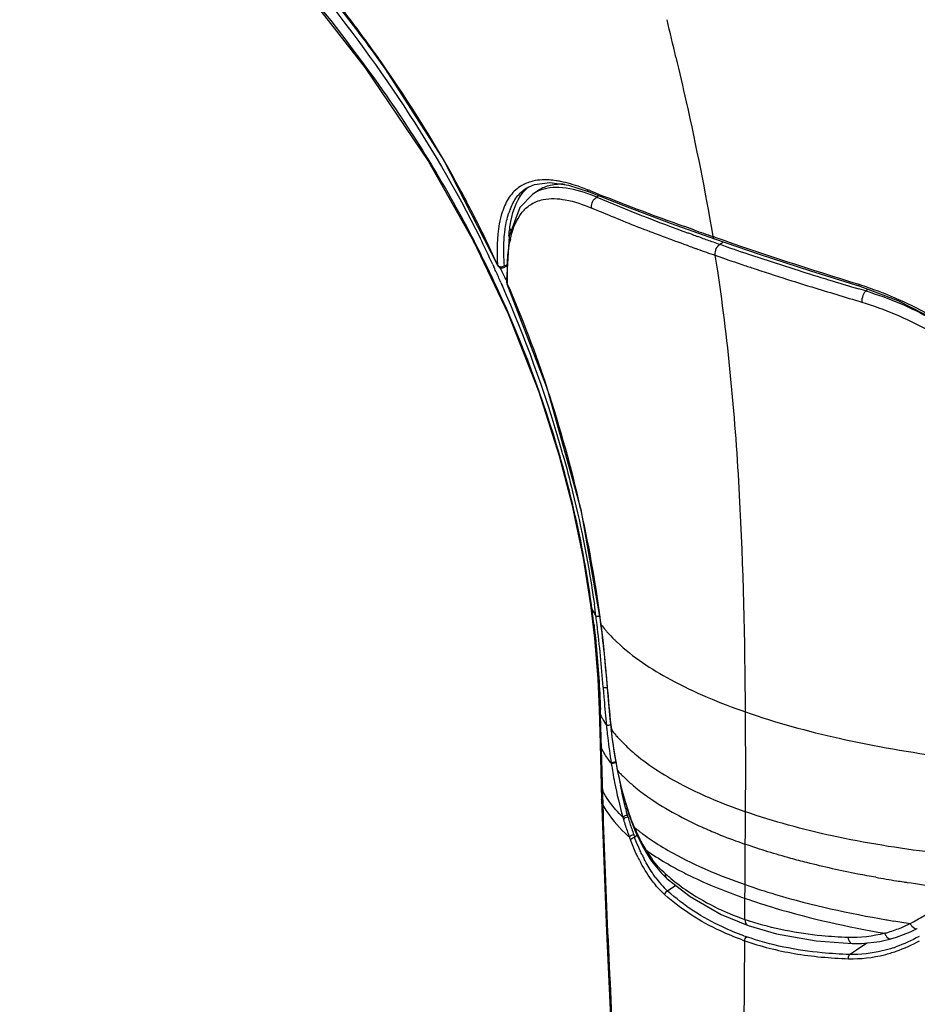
# Model space of a CAD drawing. Header units: millimetres. Extents: x 113 to 769, y -81 to 829.
# Tile 4 of 30: x 398 to 440, y 249 to 295. Entities that reach past the tile are written whole.
import ezdxf

# ---------------------------------------------------------------- set-up
doc = ezdxf.new("R2010")
doc.units = ezdxf.units.MM
doc.header["$LTSCALE"] = 65.395
doc.layers.get('0').update_dxf_attribs({"linetype": 'CONTINUOUS'})

msp = doc.modelspace()

# ---------------------------------------------------------------- linework, layer by layer
at = {"color": 7, "linetype": 'CONTINUOUS'}
for p, q in [((418.15, 287.952), (420.663, 283.059)), ((422.002, 286.653), (422.38, 286.831)), ((422.002, 286.653), (422.004, 286.654)), ((422.072, 286.678), (422.079, 286.684)), ((422.076, 286.674), (422.083, 286.679)), ((422.309, 286.379), (421.703, 285.756)), ((422.573, 286.554), (422.31, 286.379)), ((421.703, 285.756), (421.199, 284.411)), ((421.294, 284.664), (421.243, 284.768)), ((428.768, 285.015), (430.778, 284.299)), ((421.199, 284.411), (421.073, 282.372)), ((420.663, 283.06), (420.663, 283.059)), ((421.114, 283.045), (421, 282.972)), ((421.117, 283.079), (421.034, 283.026)), ((421.073, 282.372), (421.075, 282.317)), ((421.075, 282.317), (421.082, 282.263)), ((421.082, 282.263), (421.102, 282.199)), ((421.102, 282.199), (421.102, 282.199)), ((423.536, 274.178), (423.536, 274.178)), ((424.998, 267.225), (424.998, 267.225)), ((425.4, 262.341), (425.444, 260.746)), ((425.444, 260.746), (425.514, 258.135)), ((427.176, 256.456), (427.06, 256.379)), ((428.579, 254.444), (428.578, 254.444)), ((432.358, 252.263), (432.358, 252.263)), ((440.246, 252.128), (440.246, 252.128))]:
    msp.add_line(p, q, dxfattribs=at)
at = {"color": 9, "linetype": 'CONTINUOUS'}
for p, q in [((424.964, 286.54), (424.862, 286.581)), ((425.389, 286.303), (425.288, 286.236)), ((429.649, 284.772), (429.399, 284.862)), ((429.844, 284.703), (429.649, 284.772)), ((429.858, 284.702), (429.664, 284.771)), ((429.628, 284.537), (429.574, 284.556)), ((429.641, 284.537), (429.586, 284.556)), ((429.706, 284.509), (429.628, 284.537)), ((429.768, 284.486), (429.706, 284.509)), ((429.782, 284.486), (429.719, 284.509)), ((430.175, 284.339), (430.001, 284.402)), ((430.801, 284.367), (430.706, 284.4)), ((430.799, 284.367), (430.706, 284.4)), ((419.876, 283.591), (419.538, 284.18)), ((429.502, 283.992), (429.601, 283.956)), ((429.823, 283.874), (429.859, 283.86)), ((429.827, 283.877), (429.864, 283.864)), ((431.033, 284.037), (431.208, 284.152)), ((420.438, 283.099), (420.491, 282.984)), ((420.438, 283.099), (420.49, 282.983)), ((420.664, 283.076), (420.663, 283.06)), ((420.766, 282.955), (420.8, 282.881)), ((420.787, 282.966), (420.822, 282.891)), ((421.034, 283.026), (421, 282.972)), ((420.811, 282.256), (420.879, 282.101)), ((420.819, 282.26), (420.888, 282.105)), ((421.075, 282.317), (421.118, 282.195)), ((421.102, 282.199), (421.118, 282.195)), ((434.396, 282.335), (434.52, 282.295)), ((434.52, 282.295), (434.562, 282.282)), ((434.527, 282.297), (434.568, 282.284)), ((437.842, 281.86), (437.524, 281.954)), ((423.536, 274.178), (423.789, 273.386)), ((424.998, 267.225), (425.076, 266.991)), ((425.479, 266.322), (425.489, 266.31)), ((425.804, 263.168), (425.792, 263.186)), ((425.806, 263.145), (425.802, 263.186)), ((425.806, 263.145), (425.802, 263.186)), ((425.4, 262.34), (425.471, 262.07)), ((425.587, 257.875), (425.471, 262.07)), ((425.971, 261.402), (425.96, 261.397)), ((425.444, 260.746), (425.513, 260.532)), ((425.966, 259.83), (425.972, 259.793)), ((426.273, 259.478), (426.262, 259.443)), ((426.279, 259.447), (426.273, 259.478)), ((425.497, 258.798), (425.568, 258.539)), ((425.587, 257.875), (425.514, 258.135)), ((432.207, 252.545), (432.236, 257.568)), ((427.053, 256.837), (427.053, 256.737)), ((427.533, 256.468), (427.547, 256.457)), ((428.982, 254.129), (428.597, 253.872)), ((438.809, 252.532), (438.84, 252.526)), ((431.671, 162.988), (432.194, 251.55)), ((437.403, 251.128), (437.894, 251.456)), ((437.084, 250.914), (437.403, 251.128))]:
    msp.add_line(p, q, dxfattribs=at)
at = {"color": 7, "linetype": 'CONTINUOUS'}
for points in [[(411.689, 297.145), (415.042, 292.794), (418.15, 287.952)], [(411.253, 296.426), (414.485, 292.271), (417.436, 287.897), (419.536, 284.184)], [(422.38, 286.831), (423.099, 286.926), (423.98, 286.798), (424.943, 286.479)], [(424.943, 286.478), (426.715, 285.782), (428.768, 285.015)], [(430.778, 284.299), (432.873, 283.584), (435.262, 282.802), (437.567, 282.078)], [(419.538, 284.181), (421.152, 280.797), (422.584, 277.157), (423.536, 274.178)], [(420.663, 283.06), (420.68, 283.028), (420.755, 282.959), (420.853, 282.93), (420.957, 282.949), (421, 282.972)], [(421.102, 282.199), (422.974, 277.295), (424.542, 271.67), (425.479, 266.322)], [(437.567, 282.078), (439.332, 281.418), (441.183, 280.467), (443.001, 279.258), (444.869, 277.714), (446.863, 275.705), (448.961, 273.176)], [(423.536, 274.178), (424.127, 271.914), (424.656, 269.393), (424.998, 267.225)], [(424.998, 267.225), (425.181, 265.674), (425.336, 263.767), (425.4, 262.34)], [(425.479, 266.322), (425.583, 265.434), (425.716, 264.107)], [(425.716, 264.107), (425.822, 262.792), (425.903, 261.915), (425.96, 261.397)], [(425.96, 261.397), (426.018, 260.925), (426.159, 259.996), (426.262, 259.443)], [(426.262, 259.443), (426.44, 258.639), (426.774, 257.483), (427.053, 256.737)], [(425.514, 258.135), (425.745, 251.984), (426.03, 245.994), (426.26, 241.021)], [(427.053, 256.737), (427.176, 256.456), (427.465, 255.881), (427.606, 255.639)], [(427.606, 255.639), (427.846, 255.273), (428.305, 254.71), (428.579, 254.444)], [(428.579, 254.444), (429.646, 253.612), (431.094, 252.783), (432.358, 252.263)], [(432.358, 252.263), (433.677, 251.878), (435.52, 251.549), (437.205, 251.425)], [(439.005, 251.644), (439.269, 251.723), (439.921, 251.973), (440.246, 252.128)], [(437.205, 251.425), (437.646, 251.428), (438.497, 251.526), (439.005, 251.644)]]:
    msp.add_lwpolyline(points, dxfattribs=at)
at = {"color": 9, "linetype": 'CONTINUOUS'}
for centre, radius, start, end in [((348.542, 245.02), 81.862, 36.40672, 38.40456), ((78.476, 210.669), 359.996, 13.18212, 13.4681), ((354.424, 249.396), 74.531, 35.14651, 36.38315), ((362.739, 255.735), 64.113, 35.04059, 35.58256), ((422.75, 285.122), 1.911, 116.6545, 117.5251), ((422.756, 285.11), 1.925, 114.9416, 116.6547), ((422.772, 285.071), 1.967, 106.6053, 114.9051), ((422.668, 282.339), 4.72, 78.6205, 81.089), ((423.251, 284.976), 1.69, 118.1292, 123.5746), ((422.195, 278.86), 7.998, 67.2515, 70.369), ((472.047, 404.236), 126.764, 248.19636, 250.33983), ((461.839, 373.221), 94.353, 247.20803, 250.00406), ((424.189, 284.462), 3.479, 158.4303, 161.5908), ((424.184, 284.513), 3.155, 157.9357, 162.1527), ((424.494, 284.358), 3.801, 161.549, 162.014), ((371.128, 260.214), 54.362, 24.8963, 26.3373), ((371.077, 260.634), 54.429, 24.3501, 25.912), ((426.28, 283.174), 5.135, 167.6365, 168.4969), ((466.936, 387.137), 109.172, 250.09569, 250.22552), ((493.765, 464.997), 191.29, 250.47875, 250.7522), ((469.749, 395), 117.524, 250.32236, 250.60209), ((499.087, 481.791), 208.9, 250.91972, 252.85609), ((368.615, 257.924), 57.328, 26.59787, 27.27743), ((467.428, 385.915), 108.75, 249.64503, 249.76963), ((447.692, 332.356), 51.67, 249.8112, 249.9731), ((469.375, 393.908), 116.37, 250.59721, 250.76233), ((472.94, 404.41), 127.46, 250.80456, 251.43774), ((369.157, 258.193), 56.723, 25.7813, 26.6), ((339.029, 268.933), 92.944, 8.57658, 9.03195), ((477.385, 417.877), 141.641, 251.46765, 252.45423), ((369.265, 259.343), 56.419, 24.5537, 24.7735), ((420.837, 283.231), 0.242, 264.022, 286.2554), ((420.856, 283.192), 0.197, 305.1674, 310.3926), ((432.3, 282.624), 11.19, 178.1186, 181.2588), ((368.75, 258), 57.173, 24.8117, 25.7782), ((368.552, 259.018), 57.202, 23.974, 24.5529), ((369.324, 259.223), 56.676, 24.1005, 24.6829), ((488.854, 454.378), 179.902, 252.47612, 253.42221), ((371.197, 259.045), 54.513, 16.1255, 24.8937), ((367.072, 258.355), 58.824, 16.10203, 23.81287), ((421.332, 282.382), 0.259, 182.2398, 193.9096), ((433.72, 282.642), 12.61, 181.2003, 181.4658), ((434.012, 282.65), 12.902, 181.4662, 181.8412), ((441.316, 277.216), 5.8, 125.5239, 126.798), ((366.165, 258.459), 59.861, 12.8011, 18.34612), ((372.565, 259.955), 53.103, 15.588, 16.0865), ((375.587, 260.36), 49.931, 15.1218, 16.0747), ((368.457, 259.015), 57.503, 12.60084, 12.76699), ((370.12, 259.373), 55.802, 7.1407, 12.6146), ((378.248, 260.837), 47.231, 7.4863, 7.7809), ((379.832, 261.053), 45.632, 6.5833, 7.4774), ((429.058, 269.162), 4.535, 208.5977, 213.034), ((373.722, 259.995), 51.967, 7.401, 8.0276), ((373.771, 259.971), 51.922, 7.0021, 7.4343), ((366.724, 259.121), 59.019, 4.13733, 6.98709), ((364.04, 258.559), 61.936, 4.28452, 7.18898), ((430.102, 269.775), 5.77, 216.9102, 220.2293), ((431.479, 271.037), 7.639, 225.3052, 226.228), ((431.639, 271.203), 7.869, 226.2258, 226.6895), ((500.802, 268.862), 75.412, 184.16886, 184.32679), ((498.218, 268.665), 72.82, 184.32595, 184.61676), ((495.373, 268.454), 69.968, 184.632, 185.62068), ((467.141, 266.202), 41.448, 184.2304, 186.6499), ((385.991, 260.987), 39.495, 1.5707, 1.9655), ((429.36, 264.009), 4.346, 206.5078, 208.8409), ((429.69, 264.194), 4.723, 208.8736, 213.294), ((-24.2, 259.606), 456.44, 359.74407, 0.32873), ((460.858, 265.075), 35.288, 185.6497, 186.0183), ((459.201, 264.899), 33.622, 186.0164, 186.6172), ((430.706, 265.019), 5.957, 217.3722, 220.6843), ((456.162, 264.543), 30.562, 186.6107, 188.8715), ((431.123, 265.374), 6.506, 220.6653, 222.5687), ((431.628, 265.843), 7.195, 222.5984, 226.1578), ((453.721, 264.209), 28.099, 189.0439, 189.8521), ((431.172, 263.915), 6.609, 222.1695, 224.1889), ((449.709, 263.51), 24.026, 189.8462, 190.9684), ((431.458, 264.191), 7.007, 224.179, 225.1521), ((431.809, 264.574), 7.524, 225.3064, 227.2774), ((432.486, 265.314), 8.527, 227.3143, 230.9542), ((445.063, 262.593), 19.29, 190.921, 195.8838), ((437.829, 275.175), 18.448, 243.0167, 244.7856), ((438.312, 276.189), 19.571, 244.7708, 245.0285), ((439.562, 261.074), 13.583, 196.5282, 199.1354), ((440.246, 261.178), 14.035, 195.9679, 197.1475), ((439.246, 260.872), 12.988, 197.1617, 198.4098), ((438.373, 260.579), 12.067, 198.3956, 199.7112), ((435.253, 260.289), 8.896, 202.8324, 205.4699), ((432.908, 263.943), 9.207, 230.5112, 232.2768), ((438.94, 276.155), 21.185, 245.6965, 245.9817), ((438.376, 260.668), 12.33, 199.1621, 200.3155), ((432.134, 262.376), 8.011, 227.8383, 228.3851), ((437.741, 260.343), 11.392, 199.6659, 200.3604), ((434.236, 259.805), 7.77, 205.4675, 208.3673), ((433.191, 264.306), 9.667, 232.2691, 233.1182), ((433.388, 264.568), 9.995, 233.1191, 234.1425), ((433.983, 265.405), 11.021, 234.2741, 236.6843), ((433.363, 259.333), 6.777, 208.3636, 211.5512), ((441.428, 282.346), 27.859, 249.6933, 250.7168), ((434.562, 259.053), 8.185, 206.1151, 208.2322), ((434.715, 259.103), 8.121, 205.9686, 207.4426), ((432.548, 258.83), 5.82, 211.527, 216.5499), ((433.613, 264.216), 10.362, 234.444, 234.9314), ((431.947, 257.397), 4.865, 216.2401, 221.3721), ((435.218, 262.266), 10.138, 228.497, 229.6241), ((447.373, 305.837), 52.118, 259.9871, 261.0566), ((431.457, 256.964), 4.212, 221.3548, 227.224), ((447.704, 307.911), 54.219, 261.0518, 261.4166), ((447.82, 308.675), 54.992, 261.4161, 261.5897), ((448.111, 310.678), 57.015, 261.5944, 263.1348), ((436.884, 258.428), 6.785, 297.9407, 304.283), ((436.298, 264.258), 12.407, 250.7472, 251.7555), ((447.677, 304.577), 52.796, 260.3641, 260.7007), ((437.08, 258.001), 6.315, 286.838, 292.7263), ((448.152, 307.5), 55.757, 260.7045, 261.4999), ((436.997, 258.203), 6.533, 292.7176, 296.4892), ((436.955, 258.3), 6.639, 296.4415, 297.9238), ((436.149, 262.902), 11.815, 250.2403, 250.8569), ((437.135, 257.828), 6.133, 285.0224, 286.8182), ((436.396, 263.562), 12.726, 250.132, 250.7191), ((436.999, 257.67), 6.784, 288.1543, 289.2904)]:
    msp.add_arc(centre, radius, start, end, dxfattribs=at)
at = {"color": 7, "linetype": 'CONTINUOUS'}
for centre, radius, start, end in [((423.231, 285.336), 1.773, 130.7943, 133.6737), ((423.21, 285.36), 1.742, 128.966, 130.4985), ((428.426, 283.881), 7.251, 175.6627, 176.178), ((432.388, 266.077), 16.891, 72.0633, 72.3497)]:
    msp.add_arc(centre, radius, start, end, dxfattribs=at)
at = {"color": 9, "linetype": 'CONTINUOUS'}
for points, knots in [([(419.563, 376.676), (423.839, 375.178), (432.471, 370.561), (444.108, 360.713), (454.521, 348.204), (462.853, 334.052), (467.63, 321.53), (469.761, 311.676), (470.452, 304.794), (470.26, 298.387), (469.18, 292.584), (467.221, 287.508), (465.284, 284.602), (464.193, 283.347)], [0, 0, 0, 0, 0.118197, 0.252197, 0.39574, 0.540755, 0.678918, 0.743214, 0.803346, 0.858921, 0.909882, 0.95661, 1, 1, 1, 1]), ([(414.881, 293.04), (414.626, 293.395), (413.603, 294.795), (412.525, 296.154), (411.699, 297.154)], [0, 0, 0, 0, 0.251951, 1, 1, 1, 1]), ([(411.572, 296.853), (413.141, 294.932), (416.17, 290.931), (418.724, 286.6), (419.847, 284.332)], [0, 0, 0, 0, 0.494963, 1, 1, 1, 1]), ([(411.36, 296.39), (412.721, 294.694), (415.743, 290.826), (418.316, 286.625), (419.568, 284.197)], [0, 0, 0, 0, 0.443314, 1, 1, 1, 1]), ([(420.034, 284.419), (419.688, 285.131), (418.252, 287.933), (416.584, 290.616), (415.231, 292.545)], [0, 0, 0, 0, 0.251451, 1, 1, 1, 1]), ([(428.986, 292.765), (429.148, 292.073), (429.786, 289.299), (430.354, 286.507), (430.706, 284.4)], [0, 0, 0, 0, 0.249756, 1, 1, 1, 1]), ([(423.399, 287.001), (423.291, 287.018), (422.896, 287.066), (422.487, 287.039), (422.21, 286.956)], [0, 0, 0, 0, 0.27612, 1, 1, 1, 1]), ([(421.866, 286.817), (421.661, 286.71), (421.274, 286.402), (421.045, 285.971), (420.954, 285.741)], [0, 0, 0, 0, 0.484257, 1, 1, 1, 1]), ([(421.26, 285.698), (421.339, 285.893), (421.534, 286.257), (421.836, 286.545), (422.002, 286.652)], [0, 0, 0, 0, 0.515611, 1, 1, 1, 1]), ([(424.882, 286.393), (424.444, 286.549), (423.636, 286.77), (422.774, 286.637), (422.454, 286.466)], [0, 0, 0, 0, 0.562018, 1, 1, 1, 1]), ([(424.862, 286.581), (424.753, 286.623), (424.34, 286.776), (423.916, 286.902), (423.6, 286.966)], [0, 0, 0, 0, 0.265917, 1, 1, 1, 1]), ([(424.943, 286.478), (424.913, 286.491), (424.879, 286.528), (424.865, 286.57), (424.862, 286.582)], [0, 0, 0, 0, 0.728999, 1, 1, 1, 1]), ([(422.797, 286.128), (423.132, 286.196), (423.928, 286.149), (424.661, 285.892), (425.059, 285.725)], [0, 0, 0, 0, 0.442495, 1, 1, 1, 1]), ([(425.059, 285.725), (425.051, 285.758), (425.039, 285.893), (425.088, 286.03), (425.146, 286.11)], [0, 0, 0, 0, 0.25822, 1, 1, 1, 1]), ([(421.264, 284.274), (421.348, 284.659), (421.535, 285.215), (422.017, 285.785), (422.318, 285.968), (422.475, 286.032)], [0, 0, 0, 0, 0.533776, 0.769316, 1, 1, 1, 1]), ([(425.059, 285.725), (425.409, 285.59), (426.116, 285.292), (427.589, 284.692), (428.731, 284.279), (429.502, 283.992)], [0, 0, 0, 0, 0.235959, 0.482662, 1, 1, 1, 1]), ([(420.879, 285.532), (420.822, 285.355), (420.624, 284.552), (420.625, 283.714), (420.664, 283.076)], [0, 0, 0, 0, 0.2251, 1, 1, 1, 1]), ([(420.99, 284.513), (420.998, 284.599), (421.037, 284.926), (421.106, 285.249), (421.18, 285.48)], [0, 0, 0, 0, 0.262957, 1, 1, 1, 1]), ([(420.984, 283.042), (420.975, 283.17), (420.947, 283.66), (420.954, 284.153), (420.99, 284.513)], [0, 0, 0, 0, 0.262328, 1, 1, 1, 1]), ([(430.706, 284.4), (430.708, 284.388), (430.718, 284.347), (430.749, 284.309), (430.778, 284.299)], [0, 0, 0, 0, 0.28623, 1, 1, 1, 1]), ([(421.116, 282.991), (421.12, 283.098), (421.14, 283.502), (421.188, 283.906), (421.248, 284.198)], [0, 0, 0, 0, 0.262665, 1, 1, 1, 1]), ([(430.82, 283.524), (430.815, 283.555), (430.81, 283.686), (430.852, 283.819), (430.906, 283.903)], [0, 0, 0, 0, 0.238007, 1, 1, 1, 1]), ([(430.82, 283.524), (431.16, 283.402), (431.617, 283.245), (432.075, 283.092), (432.19, 283.054)], [0, 0, 0, 0, 0.747672, 1, 1, 1, 1]), ([(420.984, 283.042), (420.984, 283.035), (420.987, 283.021), (421.002, 283.017), (421.008, 283.018)], [0, 0, 0, 0, 0.518753, 1, 1, 1, 1]), ([(432.19, 283.054), (432.37, 282.994), (433.105, 282.752), (433.84, 282.511), (434.396, 282.335)], [0, 0, 0, 0, 0.245552, 1, 1, 1, 1]), ([(432.233, 262.225), (432.211, 265.596), (432.065, 272.47), (431.456, 279.33), (430.933, 282.794)], [0, 0, 0, 0, 0.490427, 1, 1, 1, 1]), ([(434.562, 282.282), (434.814, 282.202), (435.845, 281.884), (436.882, 281.581), (437.658, 281.334)], [0, 0, 0, 0, 0.245087, 1, 1, 1, 1]), ([(437.509, 282.173), (437.51, 282.162), (437.517, 282.125), (437.542, 282.086), (437.567, 282.078)], [0, 0, 0, 0, 0.307686, 1, 1, 1, 1]), ([(437.737, 281.717), (437.691, 281.628), (437.653, 281.496), (437.655, 281.364), (437.658, 281.334)], [0, 0, 0, 0, 0.766096, 1, 1, 1, 1]), ([(437.842, 281.86), (437.832, 281.851), (437.791, 281.809), (437.759, 281.758), (437.737, 281.717)], [0, 0, 0, 0, 0.225019, 1, 1, 1, 1]), ([(437.842, 281.86), (438.911, 281.542), (441.076, 280.615), (444.006, 278.544), (446.595, 275.95), (448.089, 274.019), (448.782, 273.037)], [0, 0, 0, 0, 0.234054, 0.48914, 0.747943, 1, 1, 1, 1]), ([(437.658, 281.334), (438.71, 281.021), (440.837, 280.12), (443.724, 278.101), (446.278, 275.564), (447.754, 273.674), (448.441, 272.711)], [0, 0, 0, 0, 0.234232, 0.488861, 0.747505, 1, 1, 1, 1]), ([(423.714, 274.225), (423.874, 273.651), (424.475, 271.352), (424.931, 269.015), (425.179, 267.252)], [0, 0, 0, 0, 0.250844, 1, 1, 1, 1]), ([(425.044, 267.232), (424.975, 267.735), (424.658, 269.806), (424.203, 271.855), (423.789, 273.386)], [0, 0, 0, 0, 0.242815, 1, 1, 1, 1]), ([(425.256, 266.689), (425.272, 266.682), (425.328, 266.689), (425.379, 266.693), (425.412, 266.698)], [0, 0, 0, 0, 0.350202, 1, 1, 1, 1]), ([(425.163, 266.284), (425.2, 265.964), (425.338, 264.653), (425.429, 263.337), (425.463, 262.342)], [0, 0, 0, 0, 0.244755, 1, 1, 1, 1]), ([(425.697, 266.049), (425.729, 266.011), (425.86, 265.859), (425.999, 265.714), (426.107, 265.607)], [0, 0, 0, 0, 0.243793, 1, 1, 1, 1]), ([(426.241, 265.477), (426.976, 264.784), (428.914, 263.52), (431.029, 262.644), (432.233, 262.225)], [0, 0, 0, 0, 0.44209, 1, 1, 1, 1]), ([(425.589, 263.382), (425.609, 263.367), (425.683, 263.367), (425.747, 263.366), (425.789, 263.37)], [0, 0, 0, 0, 0.370634, 1, 1, 1, 1]), ([(432.233, 262.225), (433.661, 261.727), (436.768, 260.88), (439.939, 260.337), (441.624, 260.115)], [0, 0, 0, 0, 0.470892, 1, 1, 1, 1]), ([(425.741, 261.601), (425.75, 261.603), (425.816, 261.612), (425.882, 261.619), (425.94, 261.625)], [0, 0, 0, 0, 0.131574, 1, 1, 1, 1]), ([(426.273, 259.478), (426.241, 259.634), (426.121, 260.273), (426.028, 260.916), (425.971, 261.402)], [0, 0, 0, 0, 0.246072, 1, 1, 1, 1]), ([(425.966, 259.83), (425.922, 259.887), (425.756, 260.111), (425.608, 260.349), (425.513, 260.533)], [0, 0, 0, 0, 0.259183, 1, 1, 1, 1]), ([(426.644, 260.654), (426.829, 260.477), (427.688, 259.729), (428.673, 259.136), (429.459, 258.735)], [0, 0, 0, 0, 0.224681, 1, 1, 1, 1]), ([(426.182, 259.889), (426.136, 259.885), (426.065, 259.87), (425.985, 259.852), (425.966, 259.83)], [0, 0, 0, 0, 0.60912, 1, 1, 1, 1]), ([(426.189, 259.852), (426.143, 259.849), (426.071, 259.833), (425.991, 259.815), (425.972, 259.793)], [0, 0, 0, 0, 0.608332, 1, 1, 1, 1]), ([(427.053, 256.837), (426.969, 257.036), (426.644, 257.885), (426.417, 258.768), (426.279, 259.447)], [0, 0, 0, 0, 0.237368, 1, 1, 1, 1]), ([(426.725, 257.419), (426.694, 257.53), (426.572, 257.987), (426.47, 258.45), (426.401, 258.8)], [0, 0, 0, 0, 0.244831, 1, 1, 1, 1]), ([(427.114, 258.692), (427.324, 258.521), (428.294, 257.801), (429.368, 257.233), (430.221, 256.848)], [0, 0, 0, 0, 0.224669, 1, 1, 1, 1]), ([(426.509, 257.314), (426.395, 257.427), (426.04, 257.802), (425.735, 258.226), (425.568, 258.539)], [0, 0, 0, 0, 0.31211, 1, 1, 1, 1]), ([(430.05, 258.448), (430.22, 258.368), (430.937, 258.047), (431.671, 257.764), (432.236, 257.567)], [0, 0, 0, 0, 0.239077, 1, 1, 1, 1]), ([(426.344, 241.025), (426.279, 242.431), (426.003, 248.047), (425.714, 253.662), (425.587, 257.875)], [0, 0, 0, 0, 0.250403, 1, 1, 1, 1]), ([(425.587, 257.875), (425.641, 257.774), (425.958, 257.241), (426.383, 256.777), (426.757, 256.438)], [0, 0, 0, 0, 0.184831, 1, 1, 1, 1]), ([(426.509, 257.314), (426.523, 257.346), (426.6, 257.394), (426.678, 257.415), (426.725, 257.418)], [0, 0, 0, 0, 0.43295, 1, 1, 1, 1]), ([(426.753, 257.317), (426.707, 257.313), (426.63, 257.291), (426.554, 257.242), (426.54, 257.21)], [0, 0, 0, 0, 0.565631, 1, 1, 1, 1]), ([(440.928, 255.675), (439.368, 255.861), (436.433, 256.334), (433.557, 257.107), (432.236, 257.567)], [0, 0, 0, 0, 0.528826, 1, 1, 1, 1]), ([(430.317, 256.805), (430.432, 256.753), (430.908, 256.546), (431.391, 256.355), (431.76, 256.219)], [0, 0, 0, 0, 0.242582, 1, 1, 1, 1]), ([(426.813, 256.388), (426.819, 256.403), (426.868, 256.469), (426.95, 256.501), (427.013, 256.509)], [0, 0, 0, 0, 0.201594, 1, 1, 1, 1]), ([(426.863, 256.255), (426.868, 256.27), (426.916, 256.337), (426.997, 256.371), (427.06, 256.379)], [0, 0, 0, 0, 0.203127, 1, 1, 1, 1]), ([(427.413, 255.547), (427.381, 255.613), (427.253, 255.886), (427.139, 256.165), (427.06, 256.379)], [0, 0, 0, 0, 0.244695, 1, 1, 1, 1]), ([(427.213, 255.45), (427.181, 255.515), (427.056, 255.779), (426.942, 256.049), (426.863, 256.255)], [0, 0, 0, 0, 0.244916, 1, 1, 1, 1]), ([(427.929, 256.195), (428.231, 255.996), (429.591, 255.185), (431.063, 254.574), (432.217, 254.172)], [0, 0, 0, 0, 0.22804, 1, 1, 1, 1]), ([(435.094, 255.198), (434.842, 255.261), (433.878, 255.515), (432.924, 255.807), (432.228, 256.05)], [0, 0, 0, 0, 0.259964, 1, 1, 1, 1]), ([(428.023, 254.52), (427.976, 254.585), (427.788, 254.854), (427.622, 255.139), (427.507, 255.36)], [0, 0, 0, 0, 0.242083, 1, 1, 1, 1]), ([(427.587, 255.787), (427.584, 255.773), (427.576, 255.723), (427.587, 255.67), (427.606, 255.639)], [0, 0, 0, 0, 0.2791, 1, 1, 1, 1]), ([(427.659, 255.736), (427.751, 255.671), (428.144, 255.405), (428.552, 255.161), (428.87, 254.986)], [0, 0, 0, 0, 0.235951, 1, 1, 1, 1]), ([(428.141, 254.029), (428.067, 254.112), (427.768, 254.471), (427.519, 254.868), (427.351, 255.181)], [0, 0, 0, 0, 0.238766, 1, 1, 1, 1]), ([(428.87, 254.986), (429.124, 254.846), (430.205, 254.288), (431.338, 253.835), (432.213, 253.531)], [0, 0, 0, 0, 0.238411, 1, 1, 1, 1]), ([(438.311, 254.512), (438.033, 254.561), (436.955, 254.761), (435.883, 254.998), (435.094, 255.198)], [0, 0, 0, 0, 0.25747, 1, 1, 1, 1]), ([(428.578, 254.444), (428.565, 254.456), (428.51, 254.519), (428.494, 254.609), (428.5, 254.673)], [0, 0, 0, 0, 0.219725, 1, 1, 1, 1]), ([(428.65, 254.543), (428.9, 254.33), (429.982, 253.497), (431.228, 252.886), (432.207, 252.545)], [0, 0, 0, 0, 0.240288, 1, 1, 1, 1]), ([(432.217, 254.172), (432.685, 254.008), (434.844, 253.318), (437.065, 252.829), (438.809, 252.532)], [0, 0, 0, 0, 0.218988, 1, 1, 1, 1]), ([(432.072, 251.594), (431.728, 251.718), (430.436, 252.248), (429.237, 253.015), (428.469, 253.702)], [0, 0, 0, 0, 0.261863, 1, 1, 1, 1]), ([(432.155, 251.782), (431.815, 251.905), (430.539, 252.429), (429.356, 253.191), (428.598, 253.872)], [0, 0, 0, 0, 0.26174, 1, 1, 1, 1]), ([(432.213, 253.531), (432.678, 253.368), (434.81, 252.685), (437.004, 252.2), (438.724, 251.904)], [0, 0, 0, 0, 0.220006, 1, 1, 1, 1]), ([(432.207, 252.545), (432.207, 252.48), (432.225, 252.363), (432.314, 252.278), (432.358, 252.263)], [0, 0, 0, 0, 0.582157, 1, 1, 1, 1]), ([(437.015, 251.705), (436.607, 251.718), (435.052, 251.816), (433.506, 252.115), (432.414, 252.475)], [0, 0, 0, 0, 0.261959, 1, 1, 1, 1]), ([(439.911, 252.356), (439.935, 252.313), (440.008, 252.205), (440.165, 252.087), (440.246, 252.128)], [0, 0, 0, 0, 0.350406, 1, 1, 1, 1]), ([(437.085, 250.914), (436.657, 250.927), (435.03, 251.023), (433.409, 251.344), (432.275, 251.74)], [0, 0, 0, 0, 0.262846, 1, 1, 1, 1]), ([(437.015, 251.705), (437.02, 251.665), (437.043, 251.556), (437.129, 251.427), (437.205, 251.425)], [0, 0, 0, 0, 0.351186, 1, 1, 1, 1]), ([(438.724, 251.904), (438.741, 251.861), (438.793, 251.748), (438.923, 251.622), (439.005, 251.644)], [0, 0, 0, 0, 0.353738, 1, 1, 1, 1]), ([(432.194, 251.55), (432.945, 251.291), (434.547, 250.887), (436.19, 250.744), (437.039, 250.715)], [0, 0, 0, 0, 0.483371, 1, 1, 1, 1]), ([(439.113, 251.224), (438.948, 251.17), (438.289, 250.981), (437.597, 250.902), (437.084, 250.914)], [0, 0, 0, 0, 0.251918, 1, 1, 1, 1]), ([(437.039, 250.715), (437.036, 250.734), (437.033, 250.802), (437.05, 250.878), (437.084, 250.914)], [0, 0, 0, 0, 0.276337, 1, 1, 1, 1]), ([(437.039, 250.715), (437.601, 250.702), (438.36, 250.786), (439.079, 251.004), (439.258, 251.067)], [0, 0, 0, 0, 0.747927, 1, 1, 1, 1])]:
    msp.add_open_spline(points, degree=3, knots=knots, dxfattribs=at)
at = {"color": 7, "linetype": 'CONTINUOUS'}
for points, knots in [([(398.369, 372.551), (399.957, 373.481), (403.587, 374.875), (409.647, 375.308), (416.21, 374.182), (423.084, 371.569), (430.076, 367.561), (436.979, 362.284), (443.583, 355.901), (451.73, 346.161), (458.398, 335.215), (463.164, 323.668), (465.585, 315.193), (466.815, 307.078), (466.812, 299.563), (465.567, 292.874), (463.824, 288.92), (462.749, 287.211)], [0, 0, 0, 0, 0.043524, 0.090275, 0.142104, 0.199823, 0.263384, 0.332101, 0.404847, 0.480201, 0.632094, 0.705553, 0.77528, 0.84007, 0.899124, 0.952229, 1, 1, 1, 1]), ([(398.88, 372.29), (399.685, 372.727), (401.39, 373.485), (405.12, 374.49), (410.329, 374.717), (416.915, 373.421), (423.789, 370.652), (430.748, 366.503), (437.591, 361.108), (444.102, 354.629), (449.077, 348.525), (452.72, 343.273), (455.264, 339.191), (457.586, 335.009), (459.658, 330.758), (461.472, 326.474), (463.502, 320.853), (464.997, 315.232), (465.886, 309.702), (466.341, 304.579), (466.174, 298.585), (464.736, 292.063), (462.857, 288.257), (461.722, 286.628)], [0, 0, 0, 0, 0.021776, 0.044107, 0.091511, 0.144079, 0.20253, 0.266749, 0.335993, 0.409102, 0.48461, 0.52278, 0.560938, 0.598879, 0.63639, 0.67328, 0.709367, 0.778384, 0.811066, 0.842377, 0.900531, 0.952819, 1, 1, 1, 1]), ([(421.195, 284.429), (421.212, 284.653), (421.305, 285.426), (421.6, 286.231), (422.006, 286.619)], [0, 0, 0, 0, 0.285376, 1, 1, 1, 1]), ([(423.799, 286.833), (423.573, 286.847), (423.143, 286.828), (422.739, 286.664), (422.573, 286.554)], [0, 0, 0, 0, 0.5316, 1, 1, 1, 1]), ([(437.589, 282.146), (438.682, 281.793), (440.904, 280.838), (443.93, 278.725), (446.658, 276.127), (448.266, 274.2), (449.019, 273.221)], [0, 0, 0, 0, 0.234127, 0.489267, 0.748269, 1, 1, 1, 1])]:
    msp.add_open_spline(points, degree=3, knots=knots, dxfattribs=at)
at = {"color": 9, "linetype": 'CONTINUOUS'}
for points in [[(422.475, 286.032), (422.579, 286.074), (422.687, 286.106), (422.797, 286.128)], [(425.146, 286.11), (425.184, 286.161), (425.232, 286.206), (425.288, 286.236)], [(430.906, 283.903), (430.939, 283.955), (430.982, 284.003), (431.033, 284.037)], [(429.997, 283.81), (430.27, 283.711), (430.544, 283.614), (430.82, 283.524)], [(420.664, 283.076), (420.679, 283.052), (420.701, 283.032), (420.726, 283.018)], [(420.726, 283.018), (420.752, 283.003), (420.782, 282.994), (420.812, 282.991)], [(420.904, 283), (420.928, 283.006), (420.95, 283.017), (420.97, 283.031)], [(421.008, 283.018), (421.017, 283.018), (421.026, 283.021), (421.034, 283.026)], [(421.08, 282.32), (421.088, 282.29), (421.1, 282.261), (421.117, 282.235)], [(421.118, 282.195), (421.118, 282.208), (421.117, 282.221), (421.117, 282.235)], [(421.118, 282.195), (421.817, 280.595), (422.435, 278.958), (422.984, 277.301)], [(426.509, 257.314), (426.519, 257.279), (426.53, 257.244), (426.54, 257.21)], [(426.753, 257.317), (426.744, 257.351), (426.734, 257.385), (426.725, 257.419)], [(426.814, 256.387), (426.83, 256.343), (426.846, 256.299), (426.863, 256.255)], [(428.178, 254.992), (428.07, 255.111), (427.968, 255.235), (427.873, 255.364)], [(428.5, 254.673), (428.386, 254.774), (428.279, 254.88), (428.178, 254.992)], [(428.469, 253.702), (428.354, 253.805), (428.245, 253.914), (428.141, 254.029)], [(428.469, 253.702), (428.475, 253.773), (428.533, 253.844), (428.598, 253.872)], [(432.194, 251.55), (432.195, 251.62), (432.229, 251.698), (432.287, 251.736)], [(438.724, 251.904), (438.17, 251.756), (437.588, 251.686), (437.015, 251.705)], [(440.327, 251.754), (439.979, 251.562), (439.615, 251.398), (439.24, 251.267)], [(439.258, 251.067), (439.635, 251.199), (440, 251.366), (440.353, 251.553)]]:
    msp.add_open_spline(points, degree=3, dxfattribs=at)

doc.saveas('drawing.dxf')
